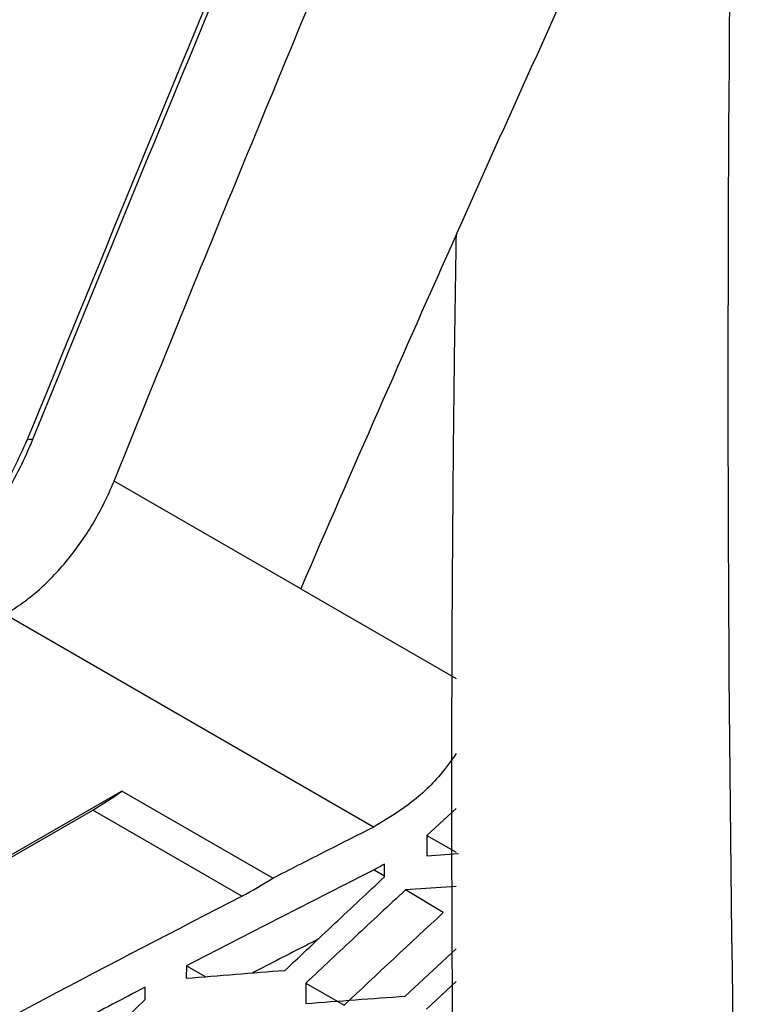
# Model space of a CAD drawing. Header units: millimetres. Extents: x 145 to 933, y -105 to 949.
# Tile 58 of 157: x 801.94 to 808.73, y 153.29 to 162.53. Entities that reach past the tile are written whole.
import ezdxf

# ---------------------------------------------------------------- set-up
doc = ezdxf.new("R2010")
doc.units = ezdxf.units.MM

msp = doc.modelspace()

# ---------------------------------------------------------------- linework, layer by layer
at = {"color": 7, "linetype": 'Continuous', "lineweight": 25}
for p, q in [((804.575, 157.1899), (802.8242, 158.2006)), ((804.575, 157.1899), (806.0351, 156.347)), ((805.2583, 154.9523), (801.8009, 156.9482)), ((802.8971, 155.2904), (788.2699, 146.8461)), ((804.3137, 154.4726), (802.8971, 155.2904)), ((788.5402, 146.9817), (802.6226, 155.1116)), ((804.0229, 154.3032), (802.6226, 155.1116)), ((806.035, 155.1261), (805.7591, 154.8719)), ((805.7591, 154.8719), (805.7582, 154.6827)), ((805.7591, 154.8719), (806.0349, 154.7144)), ((805.7582, 154.6827), (806.0543, 154.7033)), ((805.2631, 154.5488), (805.3606, 154.4926)), ((805.3605, 154.4828), (805.361, 154.6037)), ((806.0349, 154.3929), (805.5581, 154.3608)), ((805.9125, 154.1485), (805.5581, 154.3608)), ((805.556, 153.3637), (806.0349, 153.8086)), ((803.5017, 153.6486), (803.5012, 153.5319)), ((803.5017, 153.6486), (803.6848, 153.5466)), ((803.1148, 153.3308), (803.1153, 153.4478)), ((804.6228, 153.4861), (804.6224, 153.2947)), ((804.6228, 153.4861), (804.9836, 153.2802)), ((806.0348, 153.4997), (805.7551, 153.2411))]:
    msp.add_line(p, q, dxfattribs=at)
at = {"color": 8, "linetype": 'Continuous', "lineweight": 25, "flags": 128}
msp.add_lwpolyline([(802.0578, 158.5917), (802.0318, 158.5921), (802.0135, 158.5885), (802.0036, 158.581), (802.0019, 158.5756)], dxfattribs=at)
at = {"color": 7, "linetype": 'Continuous', "lineweight": 25}
msp.add_arc((801.0541, 157.8185), 3.1286, 300.09098, 306.09263, dxfattribs=at)
for points, knots in [([(813.1189, 216.6487), (811.1853, 205.0583), (809.866, 192.9887), (808.4723, 168.0409), (808.3979, 155.1628), (808.9465, 141.9604)], [0, 0, 0, 0, 0.5, 0.5, 1, 1, 1, 1]), ([(807.4542, 132.312), (807.626, 132.8329), (807.9728, 133.8839), (808.5022, 135.4723), (809.0445, 137.0868), (809.5924, 138.7041), (810.0058, 139.9157), (810.2572, 140.6468), (810.348, 140.9121), (810.4693, 141.3075), (810.6088, 141.9019), (810.6799, 142.5424), (810.6853, 142.9505), (810.6783, 143.1382), (810.6732, 143.2576), (810.6651, 143.4576), (810.6533, 143.7476), (810.6391, 144.1057), (810.6252, 144.4637), (810.5799, 145.6564), (810.4455, 149.584), (810.3519, 154.1208), (810.3192, 158.4361), (810.3147, 160.6804), (810.3227, 162.9174), (810.3433, 165.1471), (810.3764, 167.3694), (810.422, 169.5841), (810.4802, 171.7913), (810.5511, 173.9906), (810.6336, 176.1826), (810.6992, 177.6373), (810.732, 178.3646)], [0, 0, 0, 0, 0.030446, 0.061437, 0.092974, 0.125056, 0.156321, 0.164137, 0.168038, 0.171917, 0.187328, 0.202868, 0.210653, 0.213204, 0.215118, 0.218468, 0.226284, 0.2341, 0.241916, 0.249732, 0.312266, 0.499829, 0.549846, 0.599863, 0.64988, 0.699897, 0.749914, 0.799931, 0.849949, 0.899966, 0.949983, 1, 1, 1, 1]), ([(805.3677, 169.0229), (805.1194, 168.8968), (804.6228, 168.6446), (803.8819, 168.2639), (803.1438, 167.8815), (802.409, 167.4973), (801.6773, 167.1112), (800.9487, 166.7234), (800.2233, 166.3337), (799.501, 165.9422), (798.7819, 165.5489), (798.066, 165.1537), (797.3532, 164.7568), (796.6435, 164.358), (795.937, 163.9574), (795.2337, 163.555), (794.5335, 163.1508), (793.8364, 162.7447), (793.1425, 162.3369), (792.4518, 161.9272), (791.7642, 161.5157), (791.0797, 161.1024), (790.3984, 160.6872), (789.7203, 160.2703), (789.0453, 159.8515), (788.3734, 159.4309), (787.7047, 159.0085), (787.0392, 158.5842), (786.3768, 158.1582), (785.7174, 157.7304), (785.2805, 157.4437), (785.0621, 157.3004)], [0, 0, 0, 0, 0.034527, 0.069044, 0.103552, 0.138053, 0.172546, 0.207033, 0.241513, 0.275989, 0.31046, 0.344927, 0.379391, 0.413852, 0.448312, 0.482771, 0.517229, 0.551688, 0.586148, 0.620609, 0.655073, 0.68954, 0.724011, 0.758487, 0.792967, 0.827454, 0.861947, 0.896448, 0.930956, 0.965473, 1, 1, 1, 1]), ([(805.7225, 168.818), (805.4745, 168.6921), (804.9785, 168.4402), (804.2382, 168.06), (803.5006, 167.6779), (802.7661, 167.2939), (802.0346, 166.908), (801.3061, 166.5202), (800.5807, 166.1305), (799.8582, 165.7389), (799.1389, 165.3455), (798.4226, 164.9502), (797.7094, 164.553), (796.9993, 164.154), (796.2924, 163.7531), (795.5885, 163.3504), (794.8878, 162.9459), (794.1903, 162.5396), (793.4959, 162.1315), (792.8048, 161.7215), (792.1168, 161.3098), (791.432, 160.8963), (790.7505, 160.481), (790.0722, 160.064), (789.3972, 159.6451), (788.7255, 159.2246), (788.057, 158.8023), (787.3918, 158.3783), (786.7301, 157.9525), (786.0714, 157.5251), (785.6351, 157.2387), (785.4169, 157.0955)], [0, 0, 0, 0, 0.034483, 0.068965, 0.103448, 0.137931, 0.172413, 0.206896, 0.241379, 0.275862, 0.310344, 0.344827, 0.37931, 0.413793, 0.448276, 0.482759, 0.517241, 0.551724, 0.586207, 0.62069, 0.655173, 0.689656, 0.724138, 0.758621, 0.793104, 0.827587, 0.862069, 0.896552, 0.931035, 0.965517, 1, 1, 1, 1]), ([(802.8242, 158.2006), (803.1585, 159.0285), (803.4939, 159.8558), (804.1702, 161.5071), (804.5102, 162.3316), (805.1945, 163.978), (805.5388, 164.8), (806.2314, 166.4414), (806.5805, 167.2603), (806.9305, 168.0788)], [0, 0, 0, 0, 0.25, 0.25, 0.5, 0.5, 0.75, 0.75, 1, 1, 1, 1]), ([(805.7213, 167.3807), (805.4099, 166.652), (805.099, 165.923), (804.4819, 164.4621), (804.175, 163.7307), (803.2592, 161.5334), (802.6548, 160.0647), (802.0578, 158.5917)], [0, 0, 0, 0, 0.25, 0.25, 0.5, 0.5, 1, 1, 1, 1]), ([(805.6659, 167.3602), (805.1084, 166.051), (803.8668, 163.1356), (802.6644, 160.1955), (802.0019, 158.5756)], [0, 0, 0, 0, 0.449026, 1, 1, 1, 1]), ([(806.0354, 160.5187), (806.5731, 161.7169), (807.4381, 163.6446), (808.332, 165.5521), (808.6703, 166.274)], [0, 0, 0, 0, 0.621583, 1, 1, 1, 1]), ([(806.3655, 139.4072), (806.3485, 139.7838), (806.3143, 140.537), (806.2677, 141.6644), (806.2245, 142.7899), (806.1851, 143.9132), (806.1494, 145.0346), (806.1173, 146.1539), (806.0889, 147.2712), (806.0641, 148.3864), (806.0431, 149.4996), (806.0257, 150.6107), (806.012, 151.7198), (806.002, 152.8269), (805.9957, 153.9319), (805.993, 155.0349), (805.994, 156.1358), (805.9987, 157.2347), (806.0071, 158.3315), (806.0189, 159.4265), (806.0299, 160.1546), (806.0354, 160.5187)], [0, 0, 0, 0, 0.05265, 0.105293, 0.15793, 0.210563, 0.263191, 0.315817, 0.368439, 0.42106, 0.47368, 0.5263, 0.578921, 0.631543, 0.684167, 0.736794, 0.789424, 0.842059, 0.8947, 0.947347, 1, 1, 1, 1]), ([(802.0578, 158.5917), (801.9846, 158.4113), (801.8974, 158.2356), (801.6935, 157.8914), (801.5806, 157.7295), (801.3329, 157.4264), (801.2017, 157.2897), (800.9282, 157.0495), (800.7894, 156.9488), (800.6486, 156.8675)], [0, 0, 0, 0, 0.25, 0.25, 0.5, 0.5, 0.75, 0.75, 1, 1, 1, 1]), ([(802.0029, 158.5794), (801.9262, 158.4118), (801.7731, 158.0769), (801.4502, 157.6223), (801.0864, 157.2341), (800.8286, 157.0632), (800.7003, 156.978)], [0, 0, 0, 0, 0.251246, 0.502063, 0.751988, 1, 1, 1, 1]), ([(801.8009, 156.9482), (801.8289, 156.9659), (801.8832, 157.0002), (801.9618, 157.0549), (802.0349, 157.1097), (802.1307, 157.1884), (802.2504, 157.3025), (802.3897, 157.4607), (802.5199, 157.6325), (802.6352, 157.8125), (802.7373, 158.0026), (802.7944, 158.1327), (802.8242, 158.2006)], [0, 0, 0, 0, 0.068784, 0.133166, 0.1933, 0.249372, 0.372372, 0.499609, 0.626347, 0.749708, 0.869359, 1, 1, 1, 1]), ([(806.035, 155.6434), (805.9866, 155.5758), (805.8538, 155.3908), (805.5841, 155.1441), (805.3669, 155.0162), (805.2583, 154.9523)], [0, 0, 0, 0, 0.223247, 0.611701, 1, 1, 1, 1]), ([(804.3137, 154.4726), (804.4707, 154.5528), (804.7848, 154.7132), (805.1005, 154.8726), (805.2583, 154.9523)], [0, 0, 0, 0, 0.499983, 1, 1, 1, 1]), ([(805.2631, 154.5488), (805.0663, 154.4493), (804.6728, 154.2505), (804.0857, 153.9504), (803.6963, 153.7492), (803.5017, 153.6486)], [0, 0, 0, 0, 0.333579, 0.66691, 1, 1, 1, 1]), ([(804.4272, 153.6058), (804.5822, 153.7521), (804.8925, 154.045), (805.2044, 154.3368), (805.3605, 154.4828)], [0, 0, 0, 0, 0.499539, 1, 1, 1, 1]), ([(805.5581, 154.3608), (805.4017, 154.2152), (805.0891, 153.9242), (804.7781, 153.6321), (804.6228, 153.4861)], [0, 0, 0, 0, 0.500435, 1, 1, 1, 1]), ([(789.9407, 146.1732), (791.0452, 146.8895), (792.1674, 147.5963), (794.4471, 148.991), (795.6047, 149.679), (799.1268, 151.7124), (801.5415, 153.0279), (804.0229, 154.3032)], [0, 0, 0, 0, 0.25, 0.25, 0.5, 0.5, 1, 1, 1, 1]), ([(804.7375, 153.8975), (804.7023, 153.8796), (804.4961, 153.775), (804.2917, 153.6692), (804.1223, 153.5815)], [0, 0, 0, 0, 0.170764, 1, 1, 1, 1]), ([(803.5012, 153.5319), (803.6549, 153.5445), (803.9628, 153.5696), (804.2723, 153.5938), (804.4272, 153.6058)], [0, 0, 0, 0, 0.499537, 1, 1, 1, 1]), ([(803.1153, 153.4478), (802.9104, 153.3407), (802.5009, 153.1266), (801.89, 152.8035), (801.4851, 152.5868), (801.2827, 152.4784)], [0, 0, 0, 0, 0.333571, 0.666902, 1, 1, 1, 1]), ([(802.1945, 152.4431), (802.3473, 152.5911), (802.6532, 152.8876), (802.9608, 153.183), (803.1148, 153.3308)], [0, 0, 0, 0, 0.499484, 1, 1, 1, 1]), ([(804.6224, 153.2947), (804.7775, 153.3064), (805.0878, 153.3299), (805.3999, 153.3525), (805.556, 153.3637)], [0, 0, 0, 0, 0.499608, 1, 1, 1, 1])]:
    msp.add_open_spline(points, degree=3, knots=knots, dxfattribs=at)
for points in [[(804.012, 164.692), (802.2691, 163.7925), (800.5501, 162.8781), (798.855, 161.9488)], [(798.9925, 161.6946), (800.6862, 162.6231), (802.4037, 163.5365), (804.1452, 164.435)], [(806.0354, 160.5187), (805.5428, 159.4129), (805.056, 158.3033), (804.575, 157.1899)], [(805.361, 154.6037), (805.3284, 154.5847), (805.296, 154.5667), (805.2631, 154.5488)], [(804.0229, 154.3032), (804.1208, 154.3535), (804.2177, 154.41), (804.3137, 154.4726)], [(805.9125, 154.1485), (805.6018, 153.8598), (805.2922, 153.5703), (804.9836, 153.2802)]]:
    msp.add_open_spline(points, degree=3, dxfattribs=at)

doc.saveas('drawing.dxf')
